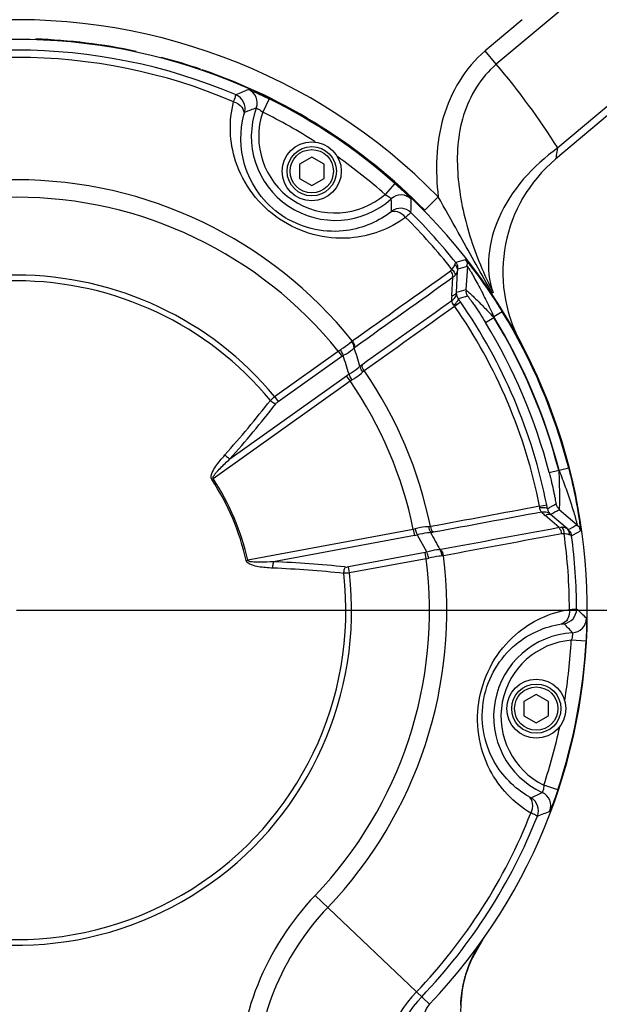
# Model space of a CAD drawing. Header units: millimetres. Extents: x 0 to 63602708652, y -107871309221 to 6308.
# Tile 61 of 74: x 4810 to 4928, y 4895 to 5095. Entities that reach past the tile are written whole.
import ezdxf

# ---------------------------------------------------------------- set-up
doc = ezdxf.new("R2010")
doc.units = ezdxf.units.MM
doc.header["$LTSCALE"] = 490.4625
doc.linetypes.add('CENTER', pattern=[0.6, 0.375, -0.075, 0.075, -0.075])
doc.layers.get('0').update_dxf_attribs({"linetype": 'CONTINUOUS'})
for name, color, linetype in [('10-1运动范围_DXF_CONTINUOUS_LINE', 7, 'CONTINUOUS'), ('204103000004_DXF_DIMENSION', 7, 'CONTINUOUS'), ('304102000114_DXF_AXIS', 7, 'CONTINUOUS'), ('304102000114DXF_CONTINUOUS_LINE', 7, 'CONTINUOUS'), ('304102000115DXF_CONTINUOUS_LINE', 7, 'CONTINUOUS'), ('304102000118DXF_CONTINUOUS_LINE', 7, 'CONTINUOUS'), ('304102000122_DXF_DIMENSION', 7, 'CONTINUOUS'), ('304103000063_DXF_DIMENSION', 7, 'CONTINUOUS'), ('304106000088DXF_CONTINUOUS_LINE', 7, 'CONTINUOUS'), ('501023000054DXF_CONTINUOUS_LINE', 7, 'CONTINUOUS'), ('504021000002DXF_CONTINUOUS_LINE', 7, 'CONTINUOUS')]:
    doc.layers.add(name, color=color, linetype=linetype)
doc.styles.get("Standard").update_dxf_attribs({"font": 'txt', "width": 0.7})
doc.dimstyles.new('DIMSTYLE_1', dxfattribs={"dimtxt": 75, "dimasz": 45, "dimexe": 2, "dimexo": 0.2, "dimgap": 2.5, "dimtad": 0, "dimtih": 1, "dimtoh": 1, "dimdec": 0, "dimdsep": 46, "dimtxsty": 'Standard', "dimblk": '_FILLED', "dimblk1": '_FILLED', "dimblk2": '_FILLED', "dimcen": 0.09, "dimclrt": 5, "dimazin": 2, "dimtfac": 1, "dimtdec": 0, "dimtofl": 0, "dimtmove": 0, "dimatfit": 3, "dimldrblk": '_FILLED', "dimfxl": 0, "dimtolj": 1, "dimarcsym": 0})
doc.dimstyles.new('DIMSTYLE_2', dxfattribs={"dimtxt": 75, "dimasz": 45, "dimexe": 2, "dimexo": 0.2, "dimgap": 2.5, "dimtad": 1, "dimdsep": 46, "dimtxsty": 'Standard', "dimblk": '_FILLED', "dimblk1": '_FILLED', "dimblk2": '_FILLED', "dimcen": 0.09, "dimclrt": 5, "dimazin": 2, "dimtp": 0.01, "dimtm": 0.01, "dimtfac": 1, "dimtofl": 0, "dimtmove": 0, "dimatfit": 3, "dimldrblk": '_FILLED', "dimfxl": 0, "dimtolj": 1, "dimarcsym": 0})
doc.dimstyles.new('DIMSTYLE_3', dxfattribs={"dimtxt": 75, "dimasz": 45, "dimexe": 2, "dimexo": 0.2, "dimgap": 2.5, "dimtad": 1, "dimdec": 0, "dimdsep": 46, "dimtxsty": 'Standard', "dimblk": '_FILLED', "dimblk1": '_FILLED', "dimblk2": '_FILLED', "dimcen": 0.09, "dimclrt": 5, "dimazin": 2, "dimtfac": 1, "dimtdec": 0, "dimtofl": 0, "dimtmove": 0, "dimatfit": 3, "dimldrblk": '_FILLED', "dimfxl": 0, "dimtolj": 1, "dimarcsym": 0})

# ---------------------------------------------------------------- blocks, each defined once
blk = doc.blocks.new('*D1')
at = {"layer": '304103000063_DXF_DIMENSION', "color": 2, "linetype": 'Continuous', "transparency": 16777216}
blk.add_line((4811.21, 5860.03), (6713.99, 5860.03), dxfattribs=at)
blk = doc.blocks.new('_FILLED')
at = {"color": 0, "linetype": 'ByBlock'}
blk.add_solid([(0, 0), (-1, 0.1667), (-1, -0.1667)], dxfattribs=at)
blk = doc.blocks.new('*D7')
at = {"layer": '204103000004_DXF_DIMENSION', "color": 2, "linetype": 'Continuous', "transparency": 16777216}
blk.add_line((4160.07, 5556.45), (6713.99, 5556.45), dxfattribs=at)
blk = doc.blocks.new('*D16')
at = {"layer": '304102000122_DXF_DIMENSION', "color": 2, "linetype": 'Continuous', "transparency": 16777216}
for p, q in [((5562.21, 5220.48), (4080.6, 5220.48)), ((4095.6, 5220.48), (4095.6, 5097.98)), ((4095.6, 4975.48), (4095.6, 5097.98)), ((4669.71, 4975.48), (4080.6, 4975.48))]:
    blk.add_line(p, q, dxfattribs=at)
at = {"layer": '304102000122_DXF_DIMENSION', "color": 2, "linetype": 'Continuous', "transparency": 16777216, "xscale": 45, "yscale": 45, "zscale": 45}
for p, rotation in [((4095.6, 5220.48), 90), ((4095.6, 4975.48), 270)]:
    blk.add_blockref('_FILLED', p, dxfattribs=dict(at, rotation=rotation))
blk = doc.blocks.new('*D19')
at = {"layer": '204103000004_DXF_DIMENSION', "color": 2, "linetype": 'Continuous', "transparency": 16777216}
for p, q in [((3490.16, 5249.78), (3490.16, 2545.47)), ((6544.26, 4123.98), (6544.26, 2545.47)), ((3490.16, 2560.47), (5017.21, 2560.47)), ((6544.26, 2560.47), (5017.21, 2560.47))]:
    blk.add_line(p, q, dxfattribs=at)
at = {"layer": '204103000004_DXF_DIMENSION', "color": 2, "linetype": 'Continuous', "transparency": 16777216, "xscale": 45, "yscale": 45, "zscale": 45, "rotation": 180}
blk.add_blockref('_FILLED', (3490.16, 2560.47), dxfattribs=at)
at = {"layer": '204103000004_DXF_DIMENSION', "color": 2, "linetype": 'Continuous', "transparency": 16777216, "xscale": 45, "yscale": 45, "zscale": 45}
blk.add_blockref('_FILLED', (6544.26, 2560.47), dxfattribs=at)
blk = doc.blocks.new('*D20')
at = {"layer": '204103000004_DXF_DIMENSION', "color": 2, "linetype": 'Continuous', "transparency": 16777216}
for p, q in [((4811.21, 5860.03), (7148.61, 5860.03)), ((7133.61, 5860.03), (7133.61, 4476.65)), ((7133.61, 3093.27), (7133.61, 4476.65)), ((5648.3, 3093.27), (7148.61, 3093.27))]:
    blk.add_line(p, q, dxfattribs=at)
at = {"layer": '204103000004_DXF_DIMENSION', "color": 2, "linetype": 'Continuous', "transparency": 16777216, "xscale": 45, "yscale": 45, "zscale": 45}
for p, rotation in [((7133.61, 5860.03), 90), ((7133.61, 3093.27), 270)]:
    blk.add_blockref('_FILLED', p, dxfattribs=dict(at, rotation=rotation))

msp = doc.modelspace()

# ---------------------------------------------------------------- linework, layer by layer
at = {"layer": '10-1运动范围_DXF_CONTINUOUS_LINE', "color": 2, "linetype": 'Continuous'}
for centre, radius, start, end in [((4809.937, 4125.478), 1734.548, 349.530236, 139.530236), ((4158.799, 4671.848), 884.604, 341.078849, 139.078849)]:
    msp.add_arc(centre, radius, start, end, dxfattribs=at)
at = {"layer": '304102000114_DXF_AXIS', "color": 7, "linetype": 'CENTER'}
msp.add_line((4809.711, 4975.478), (4948.211, 4975.478), dxfattribs=at)
at = {"layer": '304102000114DXF_CONTINUOUS_LINE', "color": 7, "linetype": 'Continuous'}
for p, q in [((4904.457, 4908.55), (4902.096, 4904.355)), ((4902.776, 4905.771), (4903.516, 4907.087)), ((4902.97, 4906.134), (4903.337, 4906.79)), ((4901.866, 4903.816), (4902.104, 4904.372)), ((4901.964, 4904.049), (4902.097, 4904.356)), ((4901.997, 4904.127), (4902.776, 4905.771)), ((4902.637, 4905.498), (4902.97, 4906.134)), ((4901.473, 4902.805), (4901.554, 4903.026)), ((4901.554, 4903.026), (4901.609, 4903.171)), ((4901.574, 4903.078), (4901.997, 4904.127)), ((4901.603, 4903.154), (4901.663, 4903.31)), ((4901.638, 4903.247), (4901.776, 4903.595)), ((4901.644, 4903.263), (4901.718, 4903.45)), ((4901.742, 4903.511), (4901.881, 4903.852)), ((4901.799, 4903.653), (4901.888, 4903.869)), ((4901.877, 4903.842), (4901.982, 4904.091))]:
    msp.add_line(p, q, dxfattribs=at)
for points in [[(4902.076, 4904.307), (4902.34, 4904.888), (4902.637, 4905.498)], [(4901.046, 4901.526), (4901.209, 4902.043), (4901.355, 4902.474)], [(4901.189, 4901.977), (4901.295, 4902.298), (4901.41, 4902.627), (4901.532, 4902.964), (4901.658, 4903.296)], [(4901.35, 4902.459), (4901.487, 4902.845), (4901.571, 4903.07)], [(4899.984, 4895.233), (4899.993, 4895.44), (4900.004, 4895.652), (4900.018, 4895.869), (4900.033, 4896.091), (4900.051, 4896.318), (4900.071, 4896.549), (4900.094, 4896.785), (4900.12, 4897.025), (4900.149, 4897.269), (4900.18, 4897.517), (4900.215, 4897.769), (4900.252, 4898.024), (4900.293, 4898.283), (4900.338, 4898.545), (4900.385, 4898.811), (4900.437, 4899.079), (4900.492, 4899.351), (4900.551, 4899.626), (4900.613, 4899.904), (4900.681, 4900.186), (4900.752, 4900.472), (4900.829, 4900.763), (4900.91, 4901.058), (4900.997, 4901.359), (4901.09, 4901.665)]]:
    msp.add_lwpolyline(points, dxfattribs=at)
msp.add_arc((4924.963, 4894.251), 25, 156.16164, 181.71592, dxfattribs=at)
at = {"layer": '304102000114DXF_CONTINUOUS_LINE', "color": 9, "linetype": 'Continuous'}
msp.add_open_spline([(4893.626, 4895.389), (4892.701, 4894.42), (4891.949, 4890.851), (4892.233, 4887.576), (4892.589, 4885.604)], degree=3, knots=[0, 0, 0, 0, 0.4006605, 1, 1, 1, 1], dxfattribs=at)
at = {"layer": '304102000115DXF_CONTINUOUS_LINE', "color": 9, "linetype": 'Continuous'}
for p, q in [((4861.073, 5079.38), (4859.744, 5076.691)), ((4886.587, 5062.218), (4884.597, 5059.973)), ((4899.099, 5040.034), (4899.346, 5044.441)), ((4901.332, 5045.359), (4901.042, 5040.583)), ((4898.173, 5039.367), (4898.385, 5043.153)), ((4898.742, 5037.283), (4899.944, 5038.118)), ((4905.007, 5033.925), (4906.712, 5034.971)), ((4906.719, 5035.091), (4906.712, 5034.971)), ((4908.423, 5036.138), (4906.719, 5035.091)), ((4862.161, 5018.898), (4875.083, 5028.115)), ((4862.896, 5017.868), (4875.817, 5027.085)), ((4875.083, 5028.115), (4875.817, 5027.085)), ((4853.082, 5006.207), (4876.778, 5023.109)), ((4877.513, 5022.08), (4876.778, 5023.109)), ((4849.656, 5002.21), (4877.513, 5022.08)), ((4862.161, 5018.898), (4862.896, 5017.868)), ((4921.917, 5004.348), (4919.98, 5003.849)), ((4917.952, 5003.428), (4919.888, 5003.928)), ((4919.889, 5003.927), (4919.98, 5003.849)), ((4849.381, 5002.026), (4849.656, 5002.21)), ((4916.016, 4996.589), (4917.452, 4996.874)), ((4919.991, 4992.254), (4917.12, 4994.732)), ((4921.584, 4992.051), (4918.243, 4994.935)), ((4919.987, 4995.951), (4923.625, 4992.842)), ((4890.332, 4991.879), (4856.688, 4985.643)), ((4890.563, 4990.635), (4861.943, 4985.331)), ((4890.332, 4991.879), (4890.563, 4990.635)), ((4891.146, 4990.775), (4893.068, 4987.261)), ((4892.755, 4987.182), (4877.149, 4984.29)), ((4892.986, 4985.938), (4892.755, 4987.182)), ((4856.365, 4985.573), (4856.688, 4985.643)), ((4877.38, 4983.046), (4877.149, 4984.29)), ((4892.986, 4985.938), (4877.379, 4983.046)), ((4925.445, 4969.211), (4922.45, 4969.374)), ((4919.724, 4939), (4916.877, 4939.944)), ((4893.626, 4895.389), (4870.425, 4917.533))]:
    msp.add_line(p, q, dxfattribs=at)
for points in [[(4899.108, 5039.763), (4899.099, 5039.898), (4899.099, 5040.034)], [(4898.742, 5037.283), (4898.676, 5037.37), (4898.601, 5037.449)], [(4877.719, 5030.026), (4877.83, 5030.119), (4877.939, 5030.205)], [(4878.329, 5028.826), (4878.395, 5028.883), (4878.461, 5028.933)], [(4875.817, 5027.085), (4875.95, 5027.174), (4876.091, 5027.255)], [(4877.513, 5022.08), (4877.691, 5022.198), (4877.877, 5022.305)], [(4880.088, 5023.94), (4880.219, 5024.073), (4880.356, 5024.184)], [(4916.037, 4996.372), (4916.033, 4996.481), (4916.016, 4996.589)], [(4918.243, 4994.935), (4918.145, 4995.028), (4918.054, 4995.129)], [(4893.821, 4992.462), (4893.646, 4992.441), (4893.459, 4992.439)], [(4890.747, 4991.985), (4890.542, 4991.924), (4890.332, 4991.879)], [(4893.068, 4987.261), (4892.91, 4987.216), (4892.755, 4987.182)], [(4895.921, 4987.8), (4895.838, 4987.787), (4895.752, 4987.78)], [(4896.473, 4986.541), (4896.335, 4986.522), (4896.192, 4986.506)]]:
    msp.add_lwpolyline(points, dxfattribs=at)
at = {"layer": '304102000115DXF_CONTINUOUS_LINE', "color": 7, "linetype": 'Continuous'}
msp.add_arc((4809.711, 4975.478), 116, 316.33626, 223.66374, dxfattribs=at)
at = {"layer": '304102000115DXF_CONTINUOUS_LINE', "color": 9, "linetype": 'Continuous'}
for centre, radius, start, end in [((4809.711, 4975.478), 113.815, 66.91251, 113.08749), ((4809.711, 4975.478), 112.351, 66.87757, 113.12243), ((4877.265, 5031.563), 53.748, 112.32901, 115.24493), ((4855.623, 5078.54), 3.001, 340.13391, 65.97007), ((4853.165, 5077.417), 3.001, 345.0568, 66.89493), ((4809.711, 4975.478), 115.903, 48.45014, 63.6954), ((4871.931, 5037.213), 42.503, 108.49991, 111.92088), ((4874.456, 5071.729), 17.026, 160.11455, 312.03098), ((4874.456, 5071.729), 15.526, 161.36225, 310.78329), ((4809.711, 4975.478), 112.904, 57.48007, 63.6955), ((4809.711, 4975.478), 112.904, 48.45004, 54.67171), ((4809.711, 4975.478), 87.464, 38.73349, 141.26651), ((4809.711, 4975.478), 83.929, 38.8407, 141.1593), ((4887.863, 5056.853), 3.001, 46.17715, 132.01178), ((4843.437, 5056.38), 42.503, 0.22466, 3.64563), ((4836.193, 5059.19), 53.748, 356.90061, 359.81653), ((4887.75, 5054.153), 3.001, 45.24956, 127.08699), ((4809.711, 4975.478), 113.815, 38.36041, 45.23302), ((4809.711, 4975.478), 112.351, 38.05697, 45.26796), ((5094.518, 4410.466), 665.05, 106.924685, 107.100945), ((5089.528, 4439.551), 634.366, 107.257496, 107.441868), ((4809.711, 4975.478), 68.09, 39.61901, 140.38097), ((4809.711, 4975.478), 66.931, 39.57631, 140.42369), ((5086.024, 4381.889), 684.175, 105.686389, 105.855453), ((4901.171, 5039.982), 2.075, 186.05607, 215.78749), ((5081.42, 4411.477), 653.142, 105.999354, 106.173663), ((4834.116, 4992.417), 80.137, 34.76965, 35.33786), ((4809.711, 4975.478), 108.38, 11.23177, 34.76823), ((4809.711, 4975.478), 109.844, 11.23177, 34.76823), ((4809.711, 4975.478), 113.791, 14.4782, 31.52164), ((4809.711, 4975.478), 113.86, 14.4282, 31.57123), ((4809.711, 4975.478), 115.86, 14.42865, 31.57135), ((4809.711, 4975.478), 111.791, 14.47836, 31.52164), ((4880.124, 5018.414), 5.766, 119.50483, 125.47353), ((4809.711, 4975.478), 85.808, 11.41591, 34.58409), ((4809.711, 4975.478), 82.272, 11.49854, 34.50146), ((4683.229, 5157.02), 225.837, 318.37871, 322.04494), ((4683.088, 5157.247), 227.401, 318.37871, 322.04494), ((4864.31, 5015.887), 2.434, 125.5177, 141.98537), ((4809.711, 4975.478), 47.733, 12.20939, 33.79061), ((4809.711, 4975.478), 48.064, 12.20939, 33.79061), ((4837.373, 4980.981), 81.641, 10.66737, 11.22512), ((4592.748, 5562.718), 653.142, 299.826342, 300.000652), ((4921.566, 4999.881), 6.803, 221.14782, 229.19524), ((4919.644, 4996.461), 2.075, 190.2125, 219.94394), ((4574.662, 5586.582), 684.175, 300.144547, 300.313611), ((4618.573, 5549.049), 634.368, 298.558132, 298.742504), ((4889.546, 4996.149), 5.607, 280.44232, 286.57876), ((4809.711, 4975.478), 112.351, 0.08266, 7.94303), ((4601.118, 5572.842), 665.05, 298.899055, 299.075315), ((4809.711, 4975.478), 113.815, 0.11759, 7.63959), ((4809.711, 4975.478), 87.464, 316.33626, 7.26651), ((4852.505, 4758.126), 227.401, 83.95506, 87.62129), ((4809.711, 4975.478), 83.929, 316.33626, 7.1593), ((4876.706, 4986.683), 2.434, 264.01404, 280.48289), ((4891.942, 4992.453), 6.597, 279.10182, 283.7389), ((4809.711, 4975.478), 68.09, 183.24323, 6.38097), ((4809.711, 4975.478), 66.931, 173.57631, 6.42369), ((4852.44, 4758.386), 225.837, 83.95506, 87.62129), ((4920.525, 4975.707), 3.001, 278.26188, 0.10001), ((4887.876, 4935.488), 53.748, 45.53409, 48.45001), ((4890.968, 4942.617), 42.503, 41.70499, 45.12596), ((4922.525, 4973.89), 3.001, 273.33899, 359.17512), ((4923.686, 4953.897), 17.026, 93.31963, 245.23606), ((4923.686, 4953.897), 15.526, 94.56733, 243.98837), ((4809.711, 4975.478), 115.903, 341.65522, 356.90048), ((4809.711, 4975.478), 112.904, 350.69089, 356.90058), ((4809.711, 4975.478), 112.904, 341.65511, 347.87671), ((4897.357, 4976.358), 42.503, 293.42974, 296.85071), ((4915.297, 4935.713), 3.001, 339.38223, 65.21686), ((4912.77, 4934.753), 3.001, 338.45464, 60.29207), ((4809.711, 4975.478), 112.351, 316.33626, 338.47303), ((4897.085, 4984.123), 53.748, 290.10569, 293.0216), ((4809.711, 4975.478), 113.815, 316.33626, 338.4381), ((4911.711, 4878.129), 57.074, 136.33626, 180), ((4911.711, 4878.129), 53.538, 136.33626, 180), ((4911.711, 4878.129), 28.649, 136.33626, 180), ((4911.711, 4878.129), 27.185, 136.33626, 180)]:
    msp.add_arc(centre, radius, start, end, dxfattribs=at)
for points, knots in [([(4856.845, 5081.28), (4856.964, 5081.329), (4857.413, 5080.968), (4858.291, 5080.748), (4859.586, 5080.081), (4860.555, 5079.636), (4861.073, 5079.38)], [0, 0, 0, 0, 0.0830084, 0.3039738, 0.6258887, 1, 1, 1, 1]), ([(4888.783, 5055.293), (4885.537, 5052.9), (4876.616, 5049.602), (4862.216, 5053.544), (4853.145, 5065.397), (4852.839, 5074.898), (4853.831, 5078.804)], [0, 0, 0, 0, 0.225136, 0.5001211, 0.7750206, 1, 1, 1, 1]), ([(4853.831, 5078.804), (4853.95, 5079.14), (4854.166, 5079.566), (4854.252, 5080.08), (4854.342, 5080.177)], [0, 0, 0, 0, 0.7291056, 1, 1, 1, 1]), ([(4853.831, 5078.804), (4854.463, 5078.589), (4855.561, 5077.967), (4856.03, 5076.673), (4855.916, 5076.156)], [0, 0, 0, 0, 0.5575243, 1, 1, 1, 1]), ([(4855.916, 5076.156), (4855.947, 5076.278), (4856.023, 5076.408), (4856.023, 5076.627), (4856.064, 5076.644)], [0, 0, 0, 0, 0.738657, 1, 1, 1, 1]), ([(4858.445, 5077.52), (4858.472, 5077.55), (4858.646, 5077.408), (4859.052, 5077.259), (4859.469, 5076.927), (4859.744, 5076.691)], [0, 0, 0, 0, 0.0784242, 0.2982568, 1, 1, 1, 1]), ([(4885.545, 5056.226), (4882.842, 5054.21), (4875.328, 5051.236), (4862.766, 5054.359), (4855.144, 5064.818), (4855.068, 5072.895), (4855.916, 5076.156)], [0, 0, 0, 0, 0.2202794, 0.5001145, 0.7798537, 1, 1, 1, 1]), ([(4886.587, 5062.218), (4887.019, 5061.834), (4887.796, 5061.105), (4888.903, 5060.157), (4889.437, 5059.427), (4889.942, 5059.146), (4889.941, 5059.018)], [0, 0, 0, 0, 0.374121, 0.6960366, 0.9169943, 1, 1, 1, 1]), ([(4884.597, 5059.973), (4884.915, 5059.81), (4885.379, 5059.557), (4885.666, 5059.231), (4885.874, 5059.123), (4885.855, 5059.083)], [0, 0, 0, 0, 0.6919926, 0.9140727, 1, 1, 1, 1]), ([(4888.783, 5055.293), (4888.346, 5055.797), (4887.356, 5056.58), (4885.981, 5056.526), (4885.545, 5056.226)], [0, 0, 0, 0, 0.5575247, 1, 1, 1, 1]), ([(4885.94, 5056.547), (4885.941, 5056.502), (4885.737, 5056.42), (4885.646, 5056.301), (4885.545, 5056.226)], [0, 0, 0, 0, 0.2613429, 1, 1, 1, 1]), ([(4889.862, 5056.284), (4889.807, 5056.164), (4889.363, 5055.891), (4889.049, 5055.53), (4888.783, 5055.293)], [0, 0, 0, 0, 0.2708945, 1, 1, 1, 1]), ([(4900.912, 5046.711), (4900.948, 5046.724), (4901.036, 5046.541), (4901.239, 5046.384), (4901.535, 5045.984), (4902.088, 5045.314), (4902.895, 5044.256), (4903.946, 5042.846), (4905.062, 5041.279), (4906.588, 5039.047), (4907.699, 5037.315), (4908.423, 5036.138)], [0, 0, 0, 0, 0.0086835, 0.0325544, 0.0696365, 0.1175115, 0.2364771, 0.37509, 0.5247821, 0.6806136, 1, 1, 1, 1]), ([(4900.912, 5046.711), (4901.114, 5046.453), (4901.421, 5046.014), (4901.238, 5045.573), (4901.169, 5045.476)], [0, 0, 0, 0, 0.7330489, 1, 1, 1, 1]), ([(4897.874, 5044.413), (4897.934, 5044.455), (4898.045, 5044.555), (4898.136, 5044.674), (4898.176, 5044.737)], [0, 0, 0, 0, 0.4961327, 1, 1, 1, 1]), ([(4898.176, 5044.737), (4898.25, 5044.825), (4898.492, 5045.125), (4898.717, 5045.452), (4898.805, 5045.709)], [0, 0, 0, 0, 0.2971216, 1, 1, 1, 1]), ([(4898.805, 5045.709), (4898.839, 5045.808), (4898.911, 5045.915), (4898.92, 5046.099), (4898.956, 5046.112)], [0, 0, 0, 0, 0.7293996, 1, 1, 1, 1]), ([(4898.956, 5046.112), (4899.161, 5045.854), (4899.474, 5045.412), (4899.288, 5044.967), (4899.218, 5044.869)], [0, 0, 0, 0, 0.7329048, 1, 1, 1, 1]), ([(4899.346, 5044.441), (4899.353, 5044.517), (4899.389, 5044.593), (4899.357, 5044.743), (4899.384, 5044.75)], [0, 0, 0, 0, 0.7306383, 1, 1, 1, 1]), ([(4901.332, 5045.359), (4901.369, 5045.376), (4901.438, 5045.145), (4901.623, 5044.97), (4901.866, 5044.51), (4902.304, 5043.794), (4902.908, 5042.713), (4903.946, 5040.816), (4905.247, 5038.265), (4906.235, 5036.164), (4906.719, 5035.091)], [0, 0, 0, 0, 0.010433, 0.0392081, 0.0822484, 0.1354519, 0.2605881, 0.3996603, 0.6957084, 1, 1, 1, 1]), ([(4901.042, 5040.583), (4901.113, 5040.599), (4901.292, 5040.293), (4901.729, 5040.032), (4902.335, 5039.395), (4903.411, 5038.389), (4904.894, 5036.888), (4906.096, 5035.633), (4906.712, 5034.971)], [0, 0, 0, 0, 0.0273657, 0.1007986, 0.2104771, 0.3456932, 0.6601641, 1, 1, 1, 1]), ([(4898.173, 5039.367), (4898.303, 5039.408), (4898.649, 5039.533), (4899.068, 5039.784), (4899.099, 5040.034)], [0, 0, 0, 0, 0.3497261, 1, 1, 1, 1]), ([(4898.187, 5038.413), (4898.33, 5038.51), (4898.765, 5038.84), (4899.123, 5039.38), (4899.108, 5039.763)], [0, 0, 0, 0, 0.310041, 1, 1, 1, 1]), ([(4898.601, 5037.449), (4898.866, 5037.709), (4899.184, 5038.048), (4899.57, 5038.621), (4899.488, 5038.768)], [0, 0, 0, 0, 0.6877781, 1, 1, 1, 1]), ([(4901.397, 5039.319), (4901.466, 5039.341), (4901.582, 5038.97), (4901.919, 5038.69), (4902.332, 5038.018), (4903.026, 5037.041), (4903.928, 5035.65), (4904.647, 5034.513), (4905.007, 5033.925)], [0, 0, 0, 0, 0.0332189, 0.1194007, 0.2388212, 0.3771943, 0.681559, 1, 1, 1, 1]), ([(4875.522, 5028.418), (4875.731, 5028.55), (4876.489, 5029.048), (4877.219, 5029.593), (4877.719, 5030.026)], [0, 0, 0, 0, 0.2714317, 1, 1, 1, 1]), ([(4875.522, 5028.418), (4875.669, 5028.146), (4875.847, 5027.819), (4875.988, 5027.471), (4876.001, 5027.409)], [0, 0, 0, 0, 0.8287326, 1, 1, 1, 1]), ([(4876.091, 5027.255), (4876.311, 5027.365), (4877.112, 5027.803), (4877.86, 5028.351), (4878.329, 5028.826)], [0, 0, 0, 0, 0.2693986, 1, 1, 1, 1]), ([(4877.285, 5023.432), (4877.497, 5023.562), (4878.27, 5024.054), (4879.014, 5024.599), (4879.508, 5025.047)], [0, 0, 0, 0, 0.2719001, 1, 1, 1, 1]), ([(4879.508, 5025.047), (4879.57, 5025.107), (4879.695, 5025.221), (4879.828, 5025.326), (4879.895, 5025.373)], [0, 0, 0, 0, 0.5118187, 1, 1, 1, 1]), ([(4877.877, 5022.305), (4877.727, 5022.57), (4877.545, 5022.887), (4877.392, 5023.223), (4877.374, 5023.283)], [0, 0, 0, 0, 0.8293246, 1, 1, 1, 1]), ([(4877.877, 5022.305), (4878.098, 5022.42), (4878.896, 5022.873), (4879.639, 5023.442), (4880.088, 5023.94)], [0, 0, 0, 0, 0.2705184, 1, 1, 1, 1]), ([(4861.3, 5018.121), (4861.545, 5017.926), (4861.837, 5017.679), (4862.193, 5017.517), (4862.261, 5017.508)], [0, 0, 0, 0, 0.8185281, 1, 1, 1, 1]), ([(4849.381, 5002.026), (4849.116, 5002.423), (4849.474, 5003.552), (4850.453, 5005.122), (4851.406, 5006.289), (4852.054, 5007.018)], [0, 0, 0, 0, 0.2459859, 0.49776, 1, 1, 1, 1]), ([(4852.054, 5007.018), (4852.286, 5006.81), (4852.562, 5006.551), (4852.892, 5006.353), (4852.956, 5006.335)], [0, 0, 0, 0, 0.8233342, 1, 1, 1, 1]), ([(4849.656, 5002.21), (4849.537, 5002.399), (4849.867, 5002.888), (4850.353, 5003.547), (4851.458, 5004.71), (4852.42, 5005.611), (4853.082, 5006.207)], [0, 0, 0, 0, 0.1257714, 0.2485577, 0.4995197, 1, 1, 1, 1]), ([(4921.917, 5004.348), (4922.261, 5003.01), (4922.735, 5001.008), (4923.28, 4998.36), (4923.632, 4996.47), (4923.917, 4994.734), (4924.117, 4993.418), (4924.214, 4992.555), (4924.298, 4992.063), (4924.269, 4991.808), (4924.34, 4991.616), (4924.305, 4991.601)], [0, 0, 0, 0, 0.319305, 0.4750919, 0.624768, 0.763399, 0.8824103, 0.9302756, 0.9673941, 0.9912888, 1, 1, 1, 1]), ([(4917.952, 5003.428), (4918.125, 5002.76), (4918.444, 5001.453), (4918.818, 4999.837), (4919.039, 4998.658), (4919.235, 4997.897), (4919.204, 4997.456), (4919.387, 4997.12), (4919.325, 4997.084)], [0, 0, 0, 0, 0.3186647, 0.6231203, 0.7614357, 0.8808689, 0.9669268, 1, 1, 1, 1]), ([(4919.888, 5003.928), (4919.937, 5003.024), (4920.005, 5001.287), (4920.054, 4999.178), (4920.031, 4997.704), (4920.064, 4996.829), (4919.957, 4996.327), (4920.046, 4995.994), (4919.987, 4995.951)], [0, 0, 0, 0, 0.3400387, 0.6546081, 0.7897067, 0.8992886, 0.9727152, 1, 1, 1, 1]), ([(4919.98, 5003.848), (4920.416, 5002.756), (4921.24, 5000.586), (4922.171, 4997.879), (4922.816, 4995.815), (4923.174, 4994.629), (4923.384, 4993.817), (4923.546, 4993.322), (4923.544, 4993.068), (4923.662, 4992.856), (4923.624, 4992.842)], [0, 0, 0, 0, 0.3041933, 0.6001752, 0.7392547, 0.8644338, 0.9176104, 0.9607387, 0.9895174, 1, 1, 1, 1]), ([(4916.037, 4996.372), (4916.408, 4996.382), (4916.873, 4996.375), (4917.553, 4996.255), (4917.602, 4996.093)], [0, 0, 0, 0, 0.6877292, 1, 1, 1, 1]), ([(4916.443, 4995.405), (4916.612, 4995.44), (4917.151, 4995.524), (4917.788, 4995.406), (4918.054, 4995.129)], [0, 0, 0, 0, 0.3100128, 1, 1, 1, 1]), ([(4917.12, 4994.732), (4917.239, 4994.796), (4917.57, 4994.959), (4918.041, 4995.086), (4918.243, 4994.935)], [0, 0, 0, 0, 0.3497359, 1, 1, 1, 1]), ([(4893.459, 4992.439), (4893.252, 4992.446), (4892.332, 4992.421), (4891.423, 4992.211), (4890.747, 4991.985)], [0, 0, 0, 0, 0.2251914, 1, 1, 1, 1]), ([(4924.305, 4991.601), (4924.26, 4991.925), (4924.158, 4992.451), (4923.713, 4992.626), (4923.595, 4992.643)], [0, 0, 0, 0, 0.7330508, 1, 1, 1, 1]), ([(4890.747, 4991.985), (4890.834, 4991.693), (4890.935, 4991.341), (4891.07, 4990.998), (4891.101, 4990.944)], [0, 0, 0, 0, 0.8293698, 1, 1, 1, 1]), ([(4893.853, 4991.253), (4893.65, 4991.239), (4892.738, 4991.145), (4891.837, 4990.954), (4891.146, 4990.775)], [0, 0, 0, 0, 0.2216263, 1, 1, 1, 1]), ([(4894.357, 4991.305), (4894.276, 4991.289), (4894.108, 4991.266), (4893.939, 4991.255), (4893.853, 4991.253)], [0, 0, 0, 0, 0.4880961, 1, 1, 1, 1]), ([(4920.984, 4991.004), (4920.911, 4991.019), (4920.763, 4991.036), (4920.614, 4991.025), (4920.541, 4991.012)], [0, 0, 0, 0, 0.5038671, 1, 1, 1, 1]), ([(4922.121, 4990.781), (4922.049, 4990.814), (4921.683, 4990.945), (4921.292, 4990.983), (4920.984, 4991.004)], [0, 0, 0, 0, 0.2039944, 1, 1, 1, 1]), ([(4921.833, 4991.863), (4921.809, 4991.849), (4921.723, 4991.976), (4921.644, 4992.003), (4921.584, 4992.051)], [0, 0, 0, 0, 0.2693622, 1, 1, 1, 1]), ([(4922.516, 4990.609), (4922.472, 4990.936), (4922.371, 4991.468), (4921.922, 4991.644), (4921.803, 4991.662)], [0, 0, 0, 0, 0.7329029, 1, 1, 1, 1]), ([(4922.516, 4990.609), (4922.481, 4990.592), (4922.343, 4990.714), (4922.216, 4990.736), (4922.121, 4990.781)], [0, 0, 0, 0, 0.2706011, 1, 1, 1, 1]), ([(4895.752, 4987.78), (4895.545, 4987.777), (4894.632, 4987.718), (4893.734, 4987.496), (4893.068, 4987.261)], [0, 0, 0, 0, 0.2265816, 1, 1, 1, 1]), ([(4893.509, 4986.044), (4893.415, 4986.338), (4893.304, 4986.694), (4893.152, 4987.037), (4893.116, 4987.09)], [0, 0, 0, 0, 0.8287394, 1, 1, 1, 1]), ([(4896.192, 4986.506), (4895.99, 4986.489), (4895.088, 4986.386), (4894.195, 4986.211), (4893.509, 4986.044)], [0, 0, 0, 0, 0.2226995, 1, 1, 1, 1]), ([(4861.813, 4984.028), (4860.838, 4984.068), (4859.336, 4984.194), (4857.527, 4984.579), (4856.466, 4985.106), (4856.365, 4985.573)], [0, 0, 0, 0, 0.5023626, 0.7541423, 1, 1, 1, 1]), ([(4861.943, 4985.331), (4861.055, 4985.269), (4859.74, 4985.203), (4858.135, 4985.215), (4857.324, 4985.324), (4856.742, 4985.426), (4856.688, 4985.643)], [0, 0, 0, 0, 0.5003546, 0.7510857, 0.8741713, 1, 1, 1, 1]), ([(4861.813, 4984.028), (4861.824, 4984.339), (4861.83, 4984.717), (4861.916, 4985.093), (4861.948, 4985.151)], [0, 0, 0, 0, 0.8233342, 1, 1, 1, 1]), ([(4876.222, 4982.967), (4876.252, 4983.278), (4876.277, 4983.66), (4876.408, 4984.028), (4876.449, 4984.084)], [0, 0, 0, 0, 0.818528, 1, 1, 1, 1]), ([(4914.225, 4934.252), (4910.748, 4936.292), (4904.202, 4943.19), (4902.148, 4957.975), (4909.466, 4970.986), (4918.08, 4975.014), (4922.062, 4975.641)], [0, 0, 0, 0, 0.2250792, 0.4999982, 0.7749193, 1, 1, 1, 1]), ([(4922.062, 4975.64), (4922.114, 4974.975), (4921.974, 4973.721), (4920.97, 4972.781), (4920.45, 4972.681)], [0, 0, 0, 0, 0.5575243, 1, 1, 1, 1]), ([(4922.062, 4975.64), (4922.418, 4975.663), (4922.895, 4975.633), (4923.401, 4975.757), (4923.526, 4975.712)], [0, 0, 0, 0, 0.7291055, 1, 1, 1, 1]), ([(4913.807, 4937.596), (4910.889, 4939.286), (4905.196, 4945.018), (4903.115, 4957.792), (4909.722, 4968.921), (4917.117, 4972.176), (4920.45, 4972.681)], [0, 0, 0, 0, 0.2202248, 0.4999981, 0.7797739, 1, 1, 1, 1]), ([(4920.45, 4972.681), (4920.574, 4972.7), (4920.724, 4972.682), (4920.925, 4972.769), (4920.956, 4972.737)], [0, 0, 0, 0, 0.7386571, 1, 1, 1, 1]), ([(4925.526, 4973.846), (4925.617, 4973.757), (4925.463, 4973.201), (4925.606, 4972.308), (4925.503, 4970.854), (4925.476, 4969.789), (4925.445, 4969.211)], [0, 0, 0, 0, 0.0830049, 0.3039631, 0.6258781, 1, 1, 1, 1]), ([(4922.7, 4970.894), (4922.738, 4970.881), (4922.676, 4970.665), (4922.699, 4970.233), (4922.559, 4969.719), (4922.45, 4969.374)], [0, 0, 0, 0, 0.0783926, 0.2982489, 1, 1, 1, 1]), ([(4916.877, 4939.944), (4916.853, 4939.588), (4916.803, 4939.061), (4916.616, 4938.669), (4916.599, 4938.435), (4916.554, 4938.437)], [0, 0, 0, 0, 0.6919925, 0.9140727, 1, 1, 1, 1]), ([(4919.724, 4939), (4919.542, 4938.451), (4919.178, 4937.45), (4918.743, 4936.059), (4918.282, 4935.28), (4918.223, 4934.706), (4918.105, 4934.656)], [0, 0, 0, 0, 0.374121, 0.6960366, 0.9169943, 1, 1, 1, 1]), ([(4914.225, 4934.253), (4914.517, 4934.853), (4914.845, 4936.071), (4914.254, 4937.314), (4913.807, 4937.596)], [0, 0, 0, 0, 0.5575247, 1, 1, 1, 1]), ([(4914.257, 4937.359), (4914.217, 4937.341), (4914.061, 4937.496), (4913.915, 4937.533), (4913.807, 4937.596)], [0, 0, 0, 0, 0.261343, 1, 1, 1, 1]), ([(4915.561, 4933.651), (4915.429, 4933.655), (4915.003, 4933.955), (4914.548, 4934.101), (4914.225, 4934.252)], [0, 0, 0, 0, 0.2708946, 1, 1, 1, 1])]:
    msp.add_open_spline(points, degree=3, knots=knots, dxfattribs=at)
for points in [[(4877.939, 5030.205), (4884.585, 5034.94), (4891.229, 5039.676), (4897.874, 5044.413)], [(4897.874, 5044.413), (4898.112, 5044.094), (4898.43, 5043.628), (4898.241, 5043.278)], [(4898.176, 5044.736), (4898.516, 5044.429), (4898.807, 5044.008), (4898.882, 5043.555)], [(4898.805, 5045.709), (4899.14, 5045.395), (4899.369, 5044.9), (4899.346, 5044.441)], [(4898.882, 5043.555), (4899.101, 5043.807), (4899.313, 5044.109), (4899.346, 5044.441)], [(4878.461, 5028.933), (4885.102, 5033.674), (4891.744, 5038.414), (4898.385, 5043.153)], [(4898.385, 5043.153), (4898.572, 5043.256), (4898.743, 5043.394), (4898.882, 5043.555)], [(4901.397, 5039.319), (4901.172, 5039.643), (4900.965, 5040.158), (4901.188, 5040.483)], [(4879.895, 5025.373), (4885.993, 5029.719), (4892.09, 5034.066), (4898.187, 5038.413)], [(4898.187, 5038.413), (4898.162, 5038.71), (4898.145, 5039.027), (4898.254, 5039.304)], [(4898.601, 5037.449), (4898.345, 5037.687), (4898.205, 5038.064), (4898.187, 5038.413)], [(4880.356, 5024.184), (4886.485, 5028.55), (4892.614, 5032.916), (4898.742, 5037.283)], [(4875.083, 5028.115), (4875.225, 5028.222), (4875.372, 5028.323), (4875.522, 5028.418)], [(4877.719, 5030.026), (4877.974, 5029.731), (4878.347, 5029.298), (4878.175, 5028.947)], [(4877.939, 5030.205), (4878.182, 5029.885), (4878.506, 5029.413), (4878.314, 5029.06)], [(4879.508, 5025.047), (4879.115, 5026.307), (4878.722, 5027.566), (4878.329, 5028.826)], [(4877.285, 5023.432), (4876.887, 5024.706), (4876.489, 5025.98), (4876.091, 5027.255)], [(4880.088, 5023.94), (4879.851, 5024.217), (4879.501, 5024.609), (4879.65, 5024.942)], [(4880.356, 5024.184), (4880.14, 5024.492), (4879.854, 5024.929), (4880.026, 5025.263)], [(4861.3, 5018.121), (4861.558, 5018.398), (4861.831, 5018.682), (4862.169, 5018.852)], [(4916.016, 4996.589), (4908.618, 4995.214), (4901.219, 4993.839), (4893.821, 4992.462)], [(4916.443, 4995.405), (4916.204, 4995.66), (4916.031, 4996.022), (4916.037, 4996.372)], [(4919.325, 4997.084), (4919.401, 4996.697), (4919.628, 4996.19), (4920.017, 4996.125)], [(4916.443, 4995.405), (4909.081, 4994.038), (4901.719, 4992.672), (4894.357, 4991.305)], [(4893.459, 4992.439), (4893.494, 4992.076), (4893.533, 4991.552), (4893.876, 4991.428)], [(4893.821, 4992.462), (4893.893, 4992.093), (4894.008, 4991.584), (4894.368, 4991.475)], [(4919.991, 4992.254), (4911.968, 4990.769), (4903.945, 4989.284), (4895.921, 4987.8)], [(4920.625, 4992.333), (4920.423, 4992.344), (4920.175, 4992.293), (4920.054, 4992.131)], [(4921.584, 4992.051), (4921.323, 4992.258), (4920.958, 4992.315), (4920.625, 4992.333)], [(4920.984, 4991.004), (4920.999, 4991.463), (4920.898, 4991.965), (4920.625, 4992.333)], [(4893.853, 4991.253), (4894.486, 4990.095), (4895.119, 4988.938), (4895.752, 4987.78)], [(4920.541, 4991.012), (4912.518, 4989.522), (4904.496, 4988.032), (4896.473, 4986.541)], [(4920.541, 4991.012), (4920.477, 4991.404), (4920.363, 4991.957), (4919.98, 4992.064)], [(4922.121, 4990.781), (4922.127, 4991.24), (4921.931, 4991.749), (4921.585, 4992.051)], [(4896.192, 4986.506), (4896.157, 4986.895), (4896.104, 4987.464), (4895.732, 4987.584)], [(4896.473, 4986.541), (4896.411, 4986.938), (4896.297, 4987.499), (4895.91, 4987.606)], [(4877.379, 4983.046), (4877.009, 4982.988), (4876.622, 4982.927), (4876.255, 4983.007)]]:
    msp.add_open_spline(points, degree=3, dxfattribs=at)
at = {"layer": '304102000118DXF_CONTINUOUS_LINE', "color": 9, "linetype": 'Continuous'}
for p, q in [((4920.573, 5097.645), (4907.203, 5086.426)), ((4912.49, 5095.478), (4904.928, 5089.133)), ((4907.2, 5086.425), (4904.928, 5089.133)), ((4930.572, 5078.529), (4919.698, 5069.405)), ((4895.422, 5059.465), (4892.655, 5056.754)), ((4899.866, 5051.522), (4899.468, 5052.242)), ((4906.55, 5040.013), (4906.391, 5039.935))]:
    msp.add_line(p, q, dxfattribs=at)
at = {"layer": '304102000118DXF_CONTINUOUS_LINE', "color": 7, "linetype": 'Continuous'}
msp.add_line((4931.513, 5077.408), (4919.269, 5067.133), dxfattribs=at)
at = {"layer": '304102000118DXF_CONTINUOUS_LINE', "color": 9, "linetype": 'Continuous'}
for centre, radius, start, end in [((4809.711, 4975.478), 120, 44.41822, 94.58521), ((4795.912, 4991.634), 146.189, 32.13997, 40.42297)]:
    msp.add_arc(centre, radius, start, end, dxfattribs=at)
at = {"layer": '304102000118DXF_CONTINUOUS_LINE', "color": 7, "linetype": 'Continuous'}
for centre, radius, start, end in [((4809.711, 4975.478), 116.127, 77.90652, 88.1007), ((4809.711, 4975.478), 116.127, 71.20273, 75.33342), ((4809.711, 4975.478), 116.127, 44.41799, 71.03634), ((4938.552, 5044.152), 30, 130, 208.05797)]:
    msp.add_arc(centre, radius, start, end, dxfattribs=at)
at = {"layer": '304102000118DXF_CONTINUOUS_LINE', "color": 9, "linetype": 'Continuous'}
for points, knots in [([(4904.928, 5089.133), (4900.843, 5085.703), (4895.021, 5075.8), (4894.791, 5064.807), (4895.421, 5059.465)], [0, 0, 0, 0, 0.4978997, 1, 1, 1, 1]), ([(4907.203, 5086.427), (4904.055, 5083.788), (4899.534, 5076.231), (4898.876, 5063.621), (4901.499, 5051.401), (4904.692, 5043.714), (4906.55, 5040.013)], [0, 0, 0, 0, 0.2485605, 0.4987651, 0.7493929, 1, 1, 1, 1]), ([(4919.698, 5069.405), (4914.671, 5065.746), (4906.638, 5057.193), (4904.81, 5044.757), (4906.55, 5040.013)], [0, 0, 0, 0, 0.5516969, 1, 1, 1, 1]), ([(4919.269, 5067.133), (4919.457, 5067.293), (4919.403, 5068.199), (4919.662, 5068.881), (4919.698, 5069.405)], [0, 0, 0, 0, 0.3197121, 1, 1, 1, 1])]:
    msp.add_open_spline(points, degree=3, knots=knots, dxfattribs=at)
for points in [[(4899.468, 5052.242), (4898.132, 5054.657), (4896.799, 5057.074), (4895.421, 5059.466)], [(4906.391, 5039.935), (4904.174, 5043.774), (4902.012, 5047.644), (4899.866, 5051.522)]]:
    msp.add_open_spline(points, degree=3, dxfattribs=at)
at = {"layer": '304106000088DXF_CONTINUOUS_LINE', "color": 7, "linetype": 'Continuous'}
msp.add_arc((4809.711, 4975.478), 116, 316.33626, 223.66374, dxfattribs=at)
at = {"layer": '501023000054DXF_CONTINUOUS_LINE', "color": 7, "linetype": 'Continuous'}
for p, q in [((4869.711, 5067.563), (4867.211, 5066.12)), ((4872.211, 5066.12), (4869.711, 5067.563)), ((4867.211, 5066.12), (4867.211, 5063.233)), ((4872.211, 5063.233), (4872.211, 5066.12)), ((4867.211, 5063.233), (4869.711, 5061.789)), ((4869.711, 5061.789), (4872.211, 5063.233)), ((4915.334, 4958.365), (4912.834, 4956.922)), ((4917.834, 4956.922), (4915.334, 4958.365)), ((4912.834, 4956.922), (4912.834, 4954.035)), ((4917.834, 4954.035), (4917.834, 4956.922)), ((4912.834, 4954.035), (4915.334, 4952.592)), ((4915.334, 4952.592), (4917.834, 4954.035))]:
    msp.add_line(p, q, dxfattribs=at)
for centre in [(4869.711, 5064.676), (4915.334, 4955.478)]:
    msp.add_circle(centre, 5, dxfattribs=at)
at = {"layer": '501023000054DXF_CONTINUOUS_LINE', "color": 9, "linetype": 'Continuous'}
for centre in [(4869.711, 5064.676), (4915.334, 4955.478)]:
    msp.add_circle(centre, 4.4, dxfattribs=at)
at = {"layer": '504021000002DXF_CONTINUOUS_LINE', "color": 7, "linetype": 'Continuous'}
for centre in [(4869.711, 5064.676), (4915.334, 4955.478)]:
    msp.add_circle(centre, 6, dxfattribs=at)

# ---------------------------------------------------------------- dimensions: what is measured, and where the dimension line sits
at = {"layer": '204103000004_DXF_DIMENSION', "color": 2, "linetype": 'Continuous'}
for base, p1, p2, angle, picture, middle in [((7133.611, 3093.273), (4811.011, 5860.027), (5648.098, 3093.273), 270, '*D20', (7133.611, 4371.65)), ((3490.156, 2560.466), (6544.26, 4124.178), (3490.156, 5249.981), 180, '*D19', (4912.208, 2560.466))]:
    dim = msp.add_linear_dim(base=base, p1=p1, p2=p2, angle=angle, dimstyle='DIMSTYLE_3', dxfattribs=at)
    dim.commit()
    dim.dimension.update_dxf_attribs({"geometry": picture, "text_midpoint": middle, "dimtype": 160})
dim = msp.add_ordinate_dim(feature_location=(4160.074, 5556.452), offset=(2553.915, 0), dtype=0, origin=(4158.574, 3525.478), dimstyle='DIMSTYLE_1', override={"dimgap": 18.749981, "dimtad": 1, "dimtih": 0, "dimtoh": 0}, dxfattribs=at)
dim.commit()
dim.dimension.update_dxf_attribs({"geometry": '*D7', "text_midpoint": (6751.488, 5575.202)})
at = {"layer": '304102000122_DXF_DIMENSION', "color": 2, "linetype": 'Continuous'}
dim = msp.add_linear_dim(base=(4095.604, 4975.478), p1=(5562.411, 5220.478), p2=(4669.911, 4975.478), angle=270, dimstyle='DIMSTYLE_2', dxfattribs=at)
dim.commit()
dim.dimension.update_dxf_attribs({"geometry": '*D16', "text_midpoint": (4095.604, 5019.228), "dimtype": 160})
at = {"layer": '304103000063_DXF_DIMENSION', "color": 2, "linetype": 'Continuous'}
dim = msp.add_ordinate_dim(feature_location=(4811.211, 5860.027), offset=(1902.777, 0), dtype=0, origin=(4735.538, 3525.478), dimstyle='DIMSTYLE_1', override={"dimgap": 18.749834, "dimtad": 1, "dimtih": 0, "dimtoh": 0}, dxfattribs=at)
dim.commit()
dim.dimension.update_dxf_attribs({"geometry": '*D1', "text_midpoint": (6751.488, 5878.777)})

doc.saveas('drawing.dxf')
